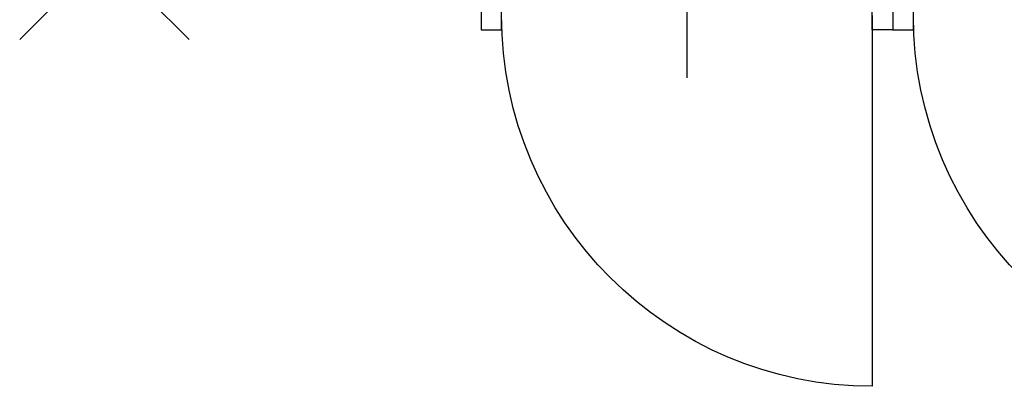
# Model space of a CAD drawing. Header units: inches. Extents: x 27484 to 71626, y -45113 to 39.
# Tile 114 of 256: x 34854 to 35098, y -32038 to -31947. Entities that reach past the tile are written whole.
import ezdxf

# ---------------------------------------------------------------- set-up
doc = ezdxf.new("R2010")
doc.units = ezdxf.units.IN
doc.header["$LTSCALE"] = 50
doc.header["$MEASUREMENT"] = 0
doc.layers.add('A-ARMATURA', color=45, linetype='Continuous', lineweight=5)
doc.layers.add('A-SLUSARKA', color=4, linetype='Continuous', lineweight=13)
for name, color, linetype in [('koncepcja', 6, 'Continuous'), ('S-DRZ-', 7, 'Continuous'), ('S-DRZ-O', 7, 'Continuous'), ('S-DRZ-SKRZYD', 5, 'Continuous'), ('S-DRZ-WEGAR', 7, 'Continuous')]:
    doc.layers.add(name, color=color, linetype=linetype)

# ---------------------------------------------------------------- blocks, each defined once
blk = doc.blocks.new('KRAT')
for p, q in [((-7, 7), (-21, 21)), ((7, 7), (21, 21)), ((7, 3.5), (-7, 3.5)), ((7, 0), (-7, 0)), ((7, -3.5), (-7, -3.5)), ((-7, -7), (-21, -21)), ((7, -7), (21, -21))]:
    blk.add_line(p, q)
blk.add_lwpolyline([(7, -7), (7, 7), (-7, 7), (-7, -7)], close=True)
blk = doc.blocks.new('D90-L-DL')
at = {"layer": 'S-DRZ-'}
blk.add_arc((-45, 0), 90, 270, 0, dxfattribs=at)
at = {"layer": 'S-DRZ-O'}
blk.add_line((0, 15.12), (0, -15.12), dxfattribs=at)
at = {"layer": 'S-DRZ-SKRZYD'}
blk.add_line((-45, 0), (-45, -90), dxfattribs=at)
at = {"layer": 'S-DRZ-WEGAR'}
for points in [[(-50, -3.5), (-45, -3.5), (-45, 3.5), (-50, 3.5)], [(45, 3.5), (50, 3.5), (50, -3.5), (45, -3.5)]]:
    blk.add_lwpolyline(points, close=True, dxfattribs=at)
blk = doc.blocks.new('A$C07123322')
at = {"layer": 'A-SLUSARKA', "xscale": 1.020000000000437, "yscale": 1.020000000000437, "zscale": 1.020000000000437, "rotation": 270}
blk.add_blockref('D90-L-DL', (40.58, -45.9), dxfattribs=at)

msp = doc.modelspace()

# ---------------------------------------------------------------- block references
at = {"layer": 'A-ARMATURA', "lineweight": -3, "xscale": -1, "rotation": 270}
msp.add_blockref('KRAT', (34875.19279, -31931.06607), dxfattribs=at)
at = {"layer": 'koncepcja', "lineweight": -3, "xscale": -1, "rotation": 270}
for p in [(35065.38246, -31986.64267), (35167.38246, -31986.64267)]:
    msp.add_blockref('A$C07123322', p, dxfattribs=at)

doc.saveas('drawing.dxf')
